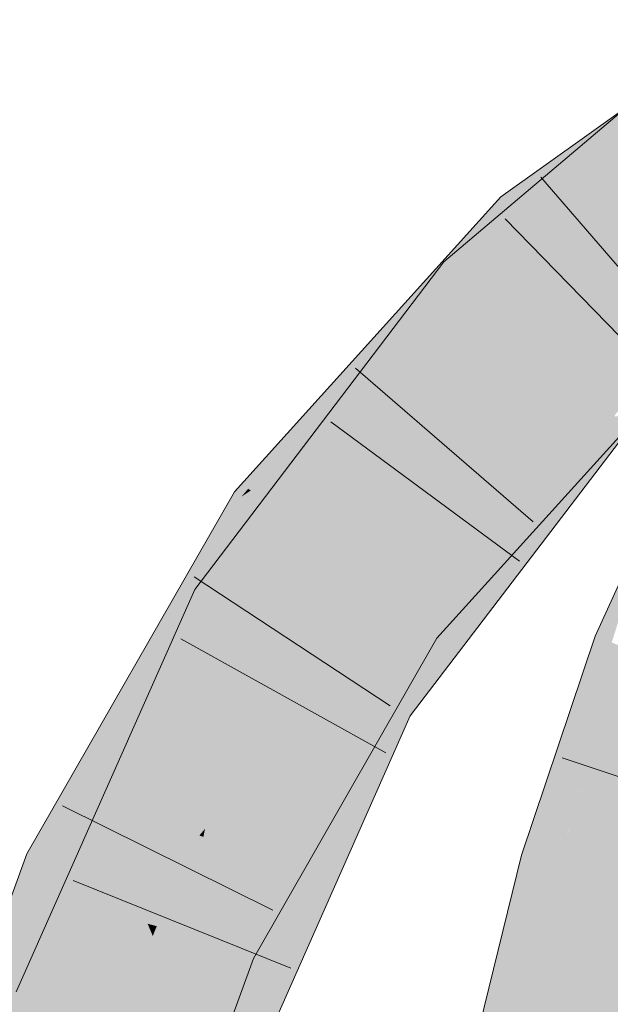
# Model space of a CAD drawing. Extents: x -720 to 300, y 62 to 1162.
# Tile 196 of 256: x 152.669 to 153.261, y 903.809 to 904.794. Entities that reach past the tile are written whole.
import ezdxf

# ---------------------------------------------------------------- set-up
doc = ezdxf.new("R2010")
doc.units = 0
doc.layers.get('0').update_dxf_attribs({"lineweight": 13})
for name, color, linetype, lineweight, true_color in [('E_Leerrohr 25-A06G942U8I', 7, 'Continuous', 9, 0xff8000), ('E_Leerrohr 25-Shading', 7, 'Continuous', 9, 0xff8000), ('E_Leerrohr 32-A06G942W8I', 7, 'Continuous', 9, 0x00b300), ('E_Leerrohr 32-Shading', 7, 'Continuous', 9, 0x00b300)]:
    doc.layers.add(name, color=color, linetype=linetype, lineweight=lineweight, true_color=true_color)

# ---------------------------------------------------------------- blocks, each defined once
blk = doc.blocks.new('Shading-A06G93YB8I', base_point=(231.50783, 857.4585))
at = {"layer": 'E_Leerrohr 25-Shading', "color": 43, "true_color": 0xd7ab7f}
for points in [[(153.30481, 904.30774), (153.24565, 904.17725), (153.26212, 904.17078)], [(153.22284, 904.04156), (153.24565, 904.17725), (153.19122, 903.95233), (153.23981, 904.15985)], [(153.25943, 904.17188), (153.24565, 904.17725), (153.22284, 904.04156)], [(153.21642, 903.97565), (153.26212, 904.17078), (153.22284, 904.04156), (153.25943, 904.17188)], [(153.27974, 904.16388), (153.26212, 904.17078), (153.21642, 903.97565)], [(153.23981, 904.15985), (153.17189, 903.95795), (153.19122, 903.95233)], [(153.22284, 904.04156), (153.19122, 903.95233), (153.19727, 903.95062)], [(153.20705, 903.94775), (153.22284, 904.04156), (153.19727, 903.95062)], [(153.21642, 903.97565), (153.22284, 904.04156), (153.20705, 903.94775)], [(153.17189, 903.95795), (153.11203, 903.7157), (153.15143, 903.72308), (153.14819, 903.71002)], [(153.17189, 903.95795), (153.15143, 903.72308), (153.19122, 903.95233)], [(153.19727, 903.95062), (153.15746, 903.75781), (153.17368, 903.81293), (153.15143, 903.72308)], [(153.19122, 903.95233), (153.15746, 903.75781), (153.19727, 903.95062)], [(153.19727, 903.95062), (153.17368, 903.81293), (153.20207, 903.94922)], [(153.17368, 903.81293), (153.20705, 903.94775), (153.20207, 903.94922)]]:
    blk.add_solid(points, dxfattribs=at)
at = {"layer": 'E_Leerrohr 25-Shading', "color": 31, "true_color": 0xfabd7f}
for points in [[(153.20705, 903.94775), (153.29193, 903.9231), (153.27974, 904.16388), (153.36205, 904.13165)], [(153.14819, 903.71002), (153.2355, 903.69623), (153.20705, 903.94775), (153.29193, 903.9231)], [(153.29193, 903.9231), (153.2355, 903.69623), (153.3768, 903.89844), (153.30147, 903.68579)]]:
    blk.add_solid(points, dxfattribs=at)
at = {"layer": 'E_Leerrohr 32-Shading', "color": 83, "true_color": 0x7fbd7f}
for points in [[(153.28419, 904.6936), (153.29022, 904.71765), (153.11151, 904.53589), (153.09386, 904.55182)], [(153.16319, 904.60339), (153.28719, 904.69629), (153.15105, 904.61664), (153.27876, 904.70789)], [(153.17583, 904.58966), (153.28836, 904.6972), (153.16319, 904.60339)], [(153.17583, 904.58966), (153.26526, 904.6535), (153.28836, 904.6972), (153.2963, 904.68604)], [(153.27507, 904.65717), (153.28419, 904.6936), (153.12106, 904.52728), (153.11151, 904.53589)], [(153.10924, 904.55646), (153.15105, 904.61664), (153.1022, 904.56256)], [(153.16319, 904.60339), (153.15105, 904.61664), (153.11911, 904.54767), (153.10924, 904.55646)], [(153.16319, 904.60339), (153.11911, 904.54767), (153.17583, 904.58966), (153.12952, 904.53839)], [(153.06342, 904.51959), (153.10924, 904.55646), (153.1022, 904.56256)], [(153.02652, 904.40302), (153.09386, 904.55182), (152.86072, 904.21448), (153.07915, 904.53247)], [(153.06342, 904.51959), (152.90062, 904.32288), (153.10924, 904.55646), (152.9874, 904.38116)], [(153.10924, 904.55646), (152.9874, 904.38116), (153.11911, 904.54767)], [(153.09386, 904.55182), (153.02652, 904.40302), (153.11151, 904.53589)], [(153.11911, 904.54767), (152.9874, 904.38116), (153.12952, 904.53839)], [(153.41327, 904.54156), (153.41246, 904.54272), (153.27176, 904.42371), (153.25241, 904.409)], [(153.07915, 904.53247), (152.84464, 904.22394), (152.86072, 904.21448)], [(153.02652, 904.40302), (153.12106, 904.52728), (153.11151, 904.53589)], [(152.89798, 904.32458), (153.06342, 904.51959), (152.8912, 904.32898)], [(152.90062, 904.32288), (153.06342, 904.51959), (152.89798, 904.32458)], [(153.27176, 904.42371), (153.2532, 904.40826), (153.39893, 904.52045), (153.26205, 904.40033)], [(153.30424, 904.44995), (153.24989, 904.38934), (153.30687, 904.44708), (153.26569, 904.39905)], [(153.20953, 904.36456), (153.26837, 904.42676), (153.26689, 904.42798)], [(153.2691, 904.42755), (153.20953, 904.36456), (153.27742, 904.42004), (153.24989, 904.38934)], [(153.25241, 904.409), (153.2532, 904.40826), (153.27176, 904.42371)], [(153.02652, 904.40302), (152.86072, 904.21448), (152.87622, 904.20544)], [(153.21025, 904.32928), (153.29056, 904.40851), (153.26268, 904.3949)], [(153.21025, 904.32928), (153.23981, 904.34375), (153.29056, 904.40851), (153.29495, 904.40466)], [(153.25241, 904.409), (153.23337, 904.38403), (153.2532, 904.40826)], [(153.2532, 904.40826), (153.23337, 904.38403), (153.26205, 904.40033), (153.24956, 904.38422)], [(153.26555, 904.39716), (153.26205, 904.40033), (153.25468, 904.38422), (153.24956, 904.38422)], [(153.13249, 904.24377), (153.26569, 904.39905), (153.06923, 904.18799), (153.24989, 904.38934)], [(153.07875, 904.18109), (153.08316, 904.17792), (153.26569, 904.39905), (153.26636, 904.39948)], [(153.20694, 904.32764), (153.21025, 904.32928), (153.26247, 904.39478), (153.26268, 904.3949)], [(153.26602, 904.39673), (153.26555, 904.39716), (153.25679, 904.38428), (153.25468, 904.38422)], [(153.26602, 904.39673), (153.25679, 904.38428), (153.26624, 904.39655), (153.25749, 904.38428)], [(153.26193, 904.3905), (153.25749, 904.38428), (153.26842, 904.39459), (153.27962, 904.38446)], [(152.92223, 904.30902), (152.9874, 904.38116), (152.90062, 904.32288)], [(153.19035, 904.30792), (153.24956, 904.38422), (153.02873, 904.11603), (153.23337, 904.38403)], [(153.03748, 904.1109), (153.10634, 904.18115), (153.25468, 904.38422), (153.25679, 904.38428)], [(153.03748, 904.1109), (153.25468, 904.38422), (153.19035, 904.30792)], [(153.222, 904.35828), (153.24989, 904.38934), (153.07109, 904.21167), (153.20953, 904.36456)], [(153.25679, 904.38428), (153.10634, 904.18115), (153.25749, 904.38428), (153.13673, 904.2149)], [(153.25468, 904.38422), (153.24956, 904.38422), (153.19035, 904.30792)], [(153.20813, 904.3125), (153.25749, 904.38428), (153.2048, 904.31036)], [(153.27962, 904.38446), (153.25749, 904.38428), (153.23981, 904.3324), (153.20813, 904.3125)], [(153.06923, 904.18799), (153.222, 904.35828), (153.0574, 904.19653), (153.07109, 904.21167)], [(153.23981, 904.34375), (153.21025, 904.32928), (153.10193, 904.19147), (153.10077, 904.1922)], [(153.20813, 904.3125), (153.06032, 904.09753), (153.23981, 904.3324)], [(152.89114, 904.31653), (152.89798, 904.32458), (152.88438, 904.32141), (152.8912, 904.32898)], [(152.89114, 904.31653), (152.90062, 904.32288), (152.89798, 904.32458)], [(152.91408, 904.29999), (152.92223, 904.30902), (152.89114, 904.31653), (152.90062, 904.32288)], [(153.1219, 904.22479), (153.09961, 904.19299), (153.21025, 904.32928), (153.10077, 904.1922)], [(153.1219, 904.22479), (153.21025, 904.32928), (153.20694, 904.32764)], [(152.74628, 904.01837), (152.88438, 904.32141), (152.71704, 904.03015)], [(152.7231, 903.96753), (152.91408, 904.29999), (152.89114, 904.31653)], [(152.89114, 904.31653), (152.88438, 904.32141), (152.74738, 904.01794), (152.74628, 904.01837)], [(153.06032, 904.09753), (153.20813, 904.3125), (153.13904, 904.21814), (153.2048, 904.31036)], [(153.03748, 904.1109), (153.19035, 904.30792), (153.02873, 904.11603)], [(153.13249, 904.24377), (153.06923, 904.18799), (153.0704, 904.18713)], [(153.07875, 904.18109), (153.13249, 904.24377), (153.0704, 904.18713)], [(152.79758, 904.02832), (152.84464, 904.22394), (152.67712, 903.81763), (152.74947, 904.00977)], [(152.84464, 904.22394), (152.79758, 904.02832), (152.86072, 904.21448)], [(153.1219, 904.22479), (153.08316, 904.17792), (153.08386, 904.17743)], [(153.09961, 904.19299), (153.1219, 904.22479), (153.09746, 904.19434)], [(152.79758, 904.02832), (152.87622, 904.20544), (152.86072, 904.21448)], [(153.10634, 904.18115), (153.04919, 904.104), (153.13673, 904.2149), (153.05518, 904.10052)], [(153.13904, 904.21814), (153.05518, 904.10052), (153.05696, 904.09949)], [(153.06032, 904.09753), (153.13904, 904.21814), (153.05696, 904.09949)], [(153.06923, 904.18799), (153.0574, 904.19653), (153.04335, 904.14557), (152.91641, 903.95068)], [(153.08386, 904.17743), (153.0871, 904.17511), (153.09746, 904.19434), (153.09961, 904.19299)], [(153.0704, 904.18713), (153.06923, 904.18799), (153.04373, 904.14618)], [(153.04373, 904.14618), (153.07875, 904.18109), (153.0704, 904.18713)], [(153.09961, 904.19299), (153.0871, 904.17511), (153.10077, 904.1922)], [(153.10077, 904.1922), (153.0871, 904.17511), (153.10193, 904.19147)], [(153.04373, 904.14618), (152.92838, 903.94641), (153.07875, 904.18109), (152.93144, 903.94519)], [(152.96877, 903.99121), (153.07875, 904.18109), (152.9357, 903.94348), (152.93144, 903.94519)], [(153.00584, 904.0448), (153.07875, 904.18109), (152.9688, 903.99133)], [(153.08316, 904.17792), (153.07875, 904.18109), (153.02315, 904.06982), (153.00584, 904.0448)], [(153.01808, 904.05469), (153.0871, 904.17511), (153.08386, 904.17743)], [(153.08386, 904.17743), (153.08316, 904.17792), (153.03653, 904.08911), (153.02315, 904.06982)], [(153.10634, 904.18115), (153.03748, 904.1109), (153.04111, 904.10876)], [(153.04919, 904.104), (153.10634, 904.18115), (153.04111, 904.10876)], [(152.91641, 903.95068), (152.87015, 903.87), (153.04335, 904.14557), (152.87419, 903.8681)], [(152.92838, 903.94641), (153.04373, 904.14618), (152.92322, 903.94855)], [(153.02873, 904.11603), (152.93044, 903.89417), (153.03748, 904.1109)], [(153.04111, 904.10876), (153.03748, 904.1109), (152.95644, 903.93488), (152.93044, 903.89417)], [(153.04919, 904.104), (153.04111, 904.10876), (153.00775, 904.0152), (152.95644, 903.93488)], [(153.04768, 904.07776), (153.02019, 904.01331), (153.06032, 904.09753), (152.98093, 903.91821)], [(153.04919, 904.104), (153.00775, 904.0152), (153.05518, 904.10052), (153.039, 904.06415)], [(153.05518, 904.10052), (153.039, 904.06415), (153.05696, 904.09949), (153.04768, 904.07776)], [(153.04768, 904.07776), (153.06032, 904.09753), (153.05696, 904.09949)], [(153.02315, 904.06982), (152.91466, 903.87433), (153.03653, 904.08911), (153.01808, 904.05469)], [(153.039, 904.06415), (152.99681, 903.96918), (153.04768, 904.07776), (153.00978, 903.9939)], [(153.04768, 904.07776), (153.00978, 903.9939), (153.02124, 904.01575)], [(153.00584, 904.0448), (152.91466, 903.87433), (153.02315, 904.06982)], [(152.99681, 903.96918), (153.039, 904.06415), (152.90144, 903.78735), (153.00775, 904.0152)], [(152.91466, 903.87433), (153.00584, 904.0448), (152.89253, 903.85968), (152.9688, 903.99133)], [(152.7231, 903.96753), (152.74628, 904.01837), (152.67644, 903.95953), (152.71704, 904.03015)], [(152.79758, 904.02832), (152.67712, 903.81763), (152.7005, 903.80975)], [(152.74628, 904.01837), (152.7231, 903.96753), (152.74738, 904.01794)], [(152.74947, 904.00977), (152.6658, 903.82141), (152.67712, 903.81763)], [(152.86804, 903.75336), (152.90138, 903.78717), (152.95644, 903.93488), (153.00775, 904.0152)], [(153.00978, 903.9939), (152.94466, 903.8363), (153.02124, 904.01575)], [(153.02019, 904.01331), (152.94466, 903.8363), (152.98093, 903.91821)], [(153.00978, 903.9939), (152.89664, 903.74371), (152.94466, 903.8363), (152.90274, 903.74164)], [(152.99681, 903.96918), (152.89664, 903.74371), (153.00978, 903.9939)], [(152.96877, 903.99121), (152.93571, 903.94348), (152.94008, 903.94171)], [(152.7231, 903.96753), (152.67644, 903.95953), (152.70967, 903.94415)], [(152.89664, 903.74371), (152.99681, 903.96918), (152.88321, 903.74823), (152.90144, 903.78735)], [(152.67644, 903.95953), (152.65355, 903.89697), (152.55785, 903.52954), (152.54848, 903.53198)], [(152.67644, 903.95953), (152.55785, 903.52954), (152.70967, 903.94415)], [(152.87419, 903.8681), (152.88126, 903.86487), (152.92322, 903.94855), (152.92838, 903.94641)], [(152.92838, 903.94641), (152.88126, 903.86487), (152.93144, 903.94519)], [(152.93144, 903.94519), (152.88126, 903.86487), (152.9357, 903.94348)], [(152.93571, 903.94348), (152.88126, 903.86487), (152.94008, 903.94171), (152.89253, 903.85968)], [(152.86804, 903.75336), (152.95644, 903.93488), (152.93044, 903.89417)], [(152.87015, 903.87), (152.84001, 903.7879), (152.87419, 903.8681)], [(152.91466, 903.87433), (152.89253, 903.85968), (152.90338, 903.85468)], [(152.88126, 903.86487), (152.87419, 903.8681), (152.85501, 903.80365), (152.84001, 903.7879)], [(152.89253, 903.85968), (152.88126, 903.86487), (152.88116, 903.83124), (152.85501, 903.80365)], [(152.88116, 903.83124), (152.90338, 903.85468), (152.89253, 903.85968)], [(152.81566, 903.65076), (152.89325, 903.82709), (152.88116, 903.83124), (152.90338, 903.85468)], [(152.74136, 903.48193), (152.88116, 903.83124), (152.79156, 903.65582), (152.85501, 903.80365)], [(152.81566, 903.65076), (152.88116, 903.83124), (152.80946, 903.6521)], [(152.6658, 903.82141), (152.63647, 903.54865), (152.67712, 903.81763)], [(152.81804, 903.65027), (152.86659, 903.75677), (152.81566, 903.65076), (152.89325, 903.82709)], [(152.87105, 903.76654), (152.89325, 903.82709), (152.86665, 903.7569)], [(152.63647, 903.54865), (152.7005, 903.80975), (152.67712, 903.81763)]]:
    blk.add_solid(points, dxfattribs=at)
at = {"layer": 'E_Leerrohr 32-Shading', "color": 83, "true_color": 0x7fd57f}
for points in [[(153.30963, 904.59692), (153.27507, 904.65717), (153.18674, 904.46814), (153.12106, 904.52728)], [(153.29848, 904.58862), (153.26526, 904.6535), (153.23405, 904.52631), (153.17583, 904.58966)], [(153.0428, 904.31134), (153.23405, 904.52631), (153.12952, 904.53839), (153.17583, 904.58966)], [(153.31856, 904.58136), (153.30963, 904.59692), (153.22777, 904.51111)], [(153.30571, 904.57452), (153.29848, 904.58862), (153.23564, 904.5246), (153.23405, 904.52631)], [(153.18674, 904.46814), (153.31953, 904.57965), (153.22777, 904.51111), (153.31856, 904.58136)], [(153.3752, 904.5575), (153.31953, 904.57965), (153.21223, 904.44519), (153.18674, 904.46814)], [(153.26729, 904.49017), (153.30571, 904.57452), (153.23564, 904.5246)], [(153.41237, 904.54272), (153.3752, 904.5575), (153.23732, 904.42261), (153.21223, 904.44519)], [(153.12952, 904.53839), (152.9874, 904.38116), (153.00131, 904.36365)], [(153.0428, 904.31134), (153.12952, 904.53839), (153.00131, 904.36365)], [(153.25241, 904.409), (153.41246, 904.54272), (153.23732, 904.42261), (153.41237, 904.54272)], [(153.12106, 904.52728), (153.02652, 904.40302), (153.18674, 904.46814), (153.0854, 904.33514)], [(153.23405, 904.52631), (153.0428, 904.31134), (153.19833, 904.48334)], [(153.23564, 904.5246), (153.23405, 904.52631), (153.19833, 904.48334)], [(153.23964, 904.5202), (153.23564, 904.5246), (153.19991, 904.48193), (153.19833, 904.48334)], [(153.22672, 904.45782), (153.26729, 904.49017), (153.19991, 904.48193), (153.23964, 904.5202)], [(153.26729, 904.49017), (153.23021, 904.46063), (153.29546, 904.45953), (153.25671, 904.43677)], [(153.19542, 904.4801), (153.0428, 904.31134), (153.07959, 904.34064)], [(153.22672, 904.45782), (153.19833, 904.48334), (153.07959, 904.34064), (153.19542, 904.4801)], [(153.23021, 904.46063), (153.0428, 904.31134), (153.25671, 904.43677)], [(153.18674, 904.46814), (153.0854, 904.33514), (153.21223, 904.44519)], [(153.25813, 904.43555), (153.26534, 904.42932), (153.29269, 904.45789), (153.29546, 904.45953)], [(153.25671, 904.43677), (153.25813, 904.43555), (153.29269, 904.45789)], [(153.0854, 904.33514), (153.25241, 904.409), (153.21223, 904.44519)], [(152.99655, 904.26019), (153.25671, 904.43677), (153.0428, 904.31134)], [(152.99655, 904.26019), (153.05763, 904.22101), (153.25671, 904.43677), (153.26534, 904.42932)], [(153.05811, 904.2207), (153.26534, 904.42932), (153.05763, 904.22101)], [(153.05811, 904.2207), (153.20953, 904.36456), (153.26534, 904.42932), (153.26689, 904.42798)], [(153.00725, 904.2533), (153.06772, 904.35553), (152.87622, 904.20544), (153.02652, 904.40302)], [(153.25241, 904.409), (153.0854, 904.33514), (152.99382, 904.13647), (152.95247, 904.16071)], [(153.25241, 904.409), (152.99382, 904.13647), (153.23337, 904.38403)], [(153.03564, 904.32037), (152.9874, 904.38116), (152.98573, 904.24823), (152.91408, 904.29999)], [(152.99382, 904.13647), (153.02873, 904.11603), (153.23337, 904.38403)], [(153.20953, 904.36456), (153.05766, 904.22028), (153.07109, 904.21167)], [(153.0802, 904.34119), (153.06772, 904.35553), (153.00737, 904.25354)], [(152.95247, 904.16071), (153.0854, 904.33514), (153.00737, 904.25354), (153.0802, 904.34119)], [(153.03564, 904.32037), (152.98573, 904.24823), (152.99655, 904.26019)], [(153.0428, 904.31134), (153.03564, 904.32037), (152.99655, 904.26019)], [(152.91788, 904.29724), (152.91408, 904.29999), (152.76495, 903.93207), (152.7231, 903.96753)], [(152.98573, 904.24823), (152.91788, 904.29724), (152.79138, 903.90967), (152.76495, 903.93207)], [(153.00725, 904.2533), (152.87622, 904.20544), (152.93758, 904.16943)], [(152.94608, 904.16449), (152.95247, 904.16071), (152.99628, 904.24011), (153.00725, 904.2533)], [(153.04335, 904.20667), (153.05763, 904.22101), (152.98573, 904.24823), (152.99655, 904.26019)], [(152.98782, 904.24677), (152.98573, 904.24823), (152.85478, 903.98438), (152.79138, 903.90967)], [(153.04335, 904.20667), (152.98782, 904.24677), (152.85478, 903.98438)], [(152.93758, 904.16943), (152.94608, 904.16449), (152.99628, 904.24011)], [(153.05763, 904.22101), (153.04335, 904.20667), (153.05811, 904.2207)], [(153.05766, 904.22028), (153.04335, 904.20667), (153.07109, 904.21167), (153.0574, 904.19653)], [(152.93758, 904.16943), (152.87622, 904.20544), (152.82973, 904.00366), (152.79758, 904.02832)], [(153.0574, 904.19653), (153.04335, 904.20667), (152.89783, 904.03516)], [(153.0574, 904.19653), (152.85313, 903.97626), (152.91641, 903.95068)], [(152.85313, 903.97626), (153.0574, 904.19653), (152.85478, 903.98438), (152.89783, 904.03516)], [(152.95247, 904.16071), (152.93758, 904.16943), (152.86932, 903.97327), (152.82973, 904.00366)], [(152.95247, 904.16071), (152.86932, 903.97327), (152.99382, 904.13647)], [(152.86932, 903.97327), (153.02873, 904.11603), (152.99382, 904.13647)], [(153.02873, 904.11603), (152.86932, 903.97327), (152.84651, 903.76056), (152.78427, 903.78156)], [(153.02873, 904.11603), (152.84651, 903.76056), (152.93044, 903.89417)], [(152.85109, 903.97705), (152.85384, 903.98517), (152.7005, 903.80975), (152.79758, 904.02832)], [(152.85109, 903.97705), (152.7005, 903.80975), (152.75667, 903.79083)], [(152.78427, 903.78156), (152.85109, 903.97705), (152.75667, 903.79083)], [(152.86932, 903.97327), (152.85384, 903.98517), (152.78427, 903.78156)], [(152.85313, 903.97626), (152.8492, 903.97778), (152.814, 903.93402), (152.81572, 903.93835)], [(152.85478, 903.98438), (152.8492, 903.97778), (152.85107, 903.97705)], [(152.85313, 903.97626), (152.85478, 903.98438), (152.85107, 903.97705)], [(152.7231, 903.96753), (152.70967, 903.94415), (152.79138, 903.90967), (152.7899, 903.9071)], [(152.87015, 903.87), (152.85313, 903.97626), (152.80113, 903.90192), (152.814, 903.93402)], [(152.85313, 903.97626), (152.87015, 903.87), (152.91641, 903.95068)], [(152.70967, 903.94415), (152.55785, 903.52954), (152.73555, 903.93219), (152.64169, 903.50781)], [(152.81572, 903.93835), (152.79138, 903.90967), (152.814, 903.93402)], [(152.64169, 903.50781), (152.6434, 903.50732), (152.73555, 903.93219), (152.7899, 903.9071)], [(152.814, 903.93402), (152.79138, 903.90967), (152.80113, 903.90192), (152.7899, 903.9071)], [(152.64491, 903.50696), (152.7899, 903.9071), (152.6434, 903.50732)], [(152.64491, 903.50696), (152.7153, 903.62042), (152.7899, 903.9071), (152.79733, 903.8894)], [(152.80113, 903.90192), (152.7899, 903.9071), (152.79733, 903.8894)], [(152.87012, 903.86993), (152.87015, 903.87), (152.79733, 903.8894), (152.80113, 903.90192)], [(152.79733, 903.8894), (152.76631, 903.78772), (152.80249, 903.87714)], [(152.80647, 903.88696), (152.79733, 903.8894), (152.80249, 903.87714)], [(152.84651, 903.76056), (152.86804, 903.75336), (152.93044, 903.89417)], [(152.83162, 903.80786), (152.87012, 903.86993), (152.80249, 903.87714), (152.80647, 903.88696)], [(152.76631, 903.78772), (152.7153, 903.62042), (152.80249, 903.87714), (152.83162, 903.80786)], [(152.83162, 903.80786), (152.84001, 903.7879), (152.87012, 903.86993)], [(152.78427, 903.78156), (152.7005, 903.80975), (152.66919, 903.5318), (152.63647, 903.54865)]]:
    blk.add_solid(points, dxfattribs=at)
blk = doc.blocks.new('Referenz-A06G942Y8I')
at = {"layer": 'E_Leerrohr 25-A06G942U8I', "linetype": 'Continuous', "ltscale": 0.13}
for p, q in [((153.24565, 904.17725), (153.33672, 904.37816)), ((153.17189, 903.95797), (153.24565, 904.17725)), ((153.43525, 903.98069), (153.21248, 904.0555)), ((153.11203, 903.71572), (153.17189, 903.95797))]:
    blk.add_line(p, q, dxfattribs=at)
at = {"layer": 'E_Leerrohr 32-A06G942W8I', "linetype": 'Continuous', "ltscale": 0.13}
for p, q in [((153.15105, 904.61661), (153.39919, 904.79391)), ((153.09386, 904.5518), (153.29022, 904.71762)), ((153.34452, 904.45851), (153.19101, 904.63645)), ((152.88439, 904.32142), (153.15105, 904.61661)), ((153.3193, 904.42644), (153.15538, 904.59483)), ((152.84463, 904.22393), (153.09386, 904.5518)), ((153.18328, 904.29155), (153.00555, 904.44529)), ((153.08709, 904.1751), (153.32023, 904.43256)), ((153.16974, 904.252), (152.98078, 904.39171)), ((153.06031, 904.09751), (153.27961, 904.38448)), ((152.67643, 903.95951), (152.88439, 904.32142)), ((153.04008, 904.10733), (152.8438, 904.23657)), ((152.66581, 903.82143), (152.84463, 904.22393)), ((153.03598, 904.06034), (152.83052, 904.17441)), ((152.90338, 903.85465), (153.08709, 904.1751)), ((152.90273, 903.74165), (153.06031, 904.09751)), ((152.92278, 903.90299), (152.71219, 904.00727)), ((152.52241, 903.53873), (152.67643, 903.95951)), ((152.94087, 903.84496), (152.72288, 903.93274)), ((152.7644, 903.47597), (152.90338, 903.85465))]:
    blk.add_line(p, q, dxfattribs=at)

msp = doc.modelspace()

# ---------------------------------------------------------------- block references
at = {"color": 8, "lineweight": 25, "ltscale": 0.25, "true_color": 0x808080}
msp.add_blockref('Referenz-A06G942Y8I', (0, 0), dxfattribs=at)
msp.add_blockref('Shading-A06G93YB8I', (231.50783, 857.4585))

doc.saveas('drawing.dxf')
